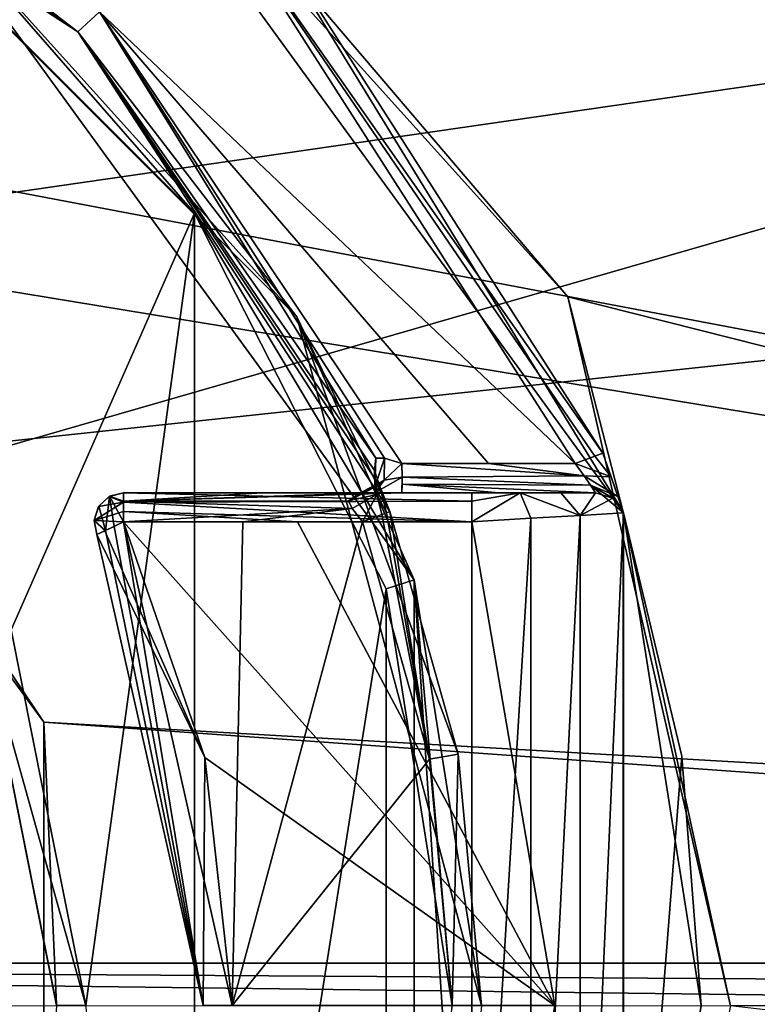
# Model space of a CAD drawing. Header units: millimetres. Extents: x -98 to 58, y -78 to 78.
# Tile 14 of 106: x -48 to -43, y 0 to 7. Entities that reach past the tile are written whole.
import ezdxf

# ---------------------------------------------------------------- set-up
doc = ezdxf.new("R2010")
doc.units = ezdxf.units.MM
doc.header["$LTSCALE"] = 52.148148
for name, color, linetype in [('1160', 7, 'CONTINUOUS'), ('373', 7, 'CONTINUOUS'), ('375', 7, 'CONTINUOUS'), ('377', 7, 'CONTINUOUS'), ('383', 7, 'CONTINUOUS'), ('384', 7, 'CONTINUOUS'), ('386', 7, 'CONTINUOUS'), ('402', 7, 'CONTINUOUS'), ('410', 7, 'CONTINUOUS'), ('412', 7, 'CONTINUOUS'), ('417', 7, 'CONTINUOUS'), ('424', 7, 'CONTINUOUS'), ('467', 7, 'CONTINUOUS'), ('469', 7, 'CONTINUOUS'), ('473', 7, 'CONTINUOUS'), ('475', 7, 'CONTINUOUS'), ('476', 7, 'CONTINUOUS'), ('477', 7, 'CONTINUOUS'), ('510', 7, 'CONTINUOUS'), ('521', 7, 'CONTINUOUS'), ('524', 7, 'CONTINUOUS'), ('528', 7, 'CONTINUOUS'), ('533', 7, 'CONTINUOUS'), ('542', 7, 'CONTINUOUS'), ('543', 7, 'CONTINUOUS'), ('580', 7, 'CONTINUOUS'), ('591', 7, 'CONTINUOUS'), ('625', 7, 'CONTINUOUS'), ('629', 7, 'CONTINUOUS'), ('729', 7, 'CONTINUOUS'), ('739', 7, 'CONTINUOUS'), ('745', 7, 'CONTINUOUS'), ('754', 7, 'CONTINUOUS'), ('770', 7, 'CONTINUOUS'), ('809', 7, 'CONTINUOUS')]:
    doc.layers.add(name, color=color, linetype=linetype)

msp = doc.modelspace()

# ---------------------------------------------------------------- linework, layer by layer
at = {"layer": '1160', "linetype": 'CONTINUOUS'}
for points in [[(-84.6282, 0.2872, 103.9997), (-36.3045, 7.2877, 91.4352), (-60.5811, 0.2876, 97.5563), (-84.6282, 0.2872, 103.9997)], [(-36.3045, 7.2877, 91.4352), (-84.6282, 0.2872, 103.9997), (-83.908, 7.0696, 104.1974), (-36.3045, 7.2877, 91.4352)], [(-37.3226, 0.2879, 91.3242), (-60.5811, 0.2876, 97.5563), (-36.3045, 7.2877, 91.4352), (-37.3226, 0.2879, 91.3242)]]:
    msp.add_3dface(points, dxfattribs=at)
at = {"layer": '373', "linetype": 'CONTINUOUS'}
for points in [[(-48, 0.0054, 28.6663), (-48.4957, 2.4898, 28.6602), (-48.4948, 2.4874, 27.6), (-48, 0.0054, 28.6663)], [(-48, 0, 27.6), (-48, 0.0054, 28.6663), (-48.4948, 2.4874, 27.6), (-48, 0, 27.6)]]:
    msp.add_3dface(points, dxfattribs=at)
at = {"layer": '375', "linetype": 'CONTINUOUS'}
for points in [[(-63.8128, 60.3031, 25.0381), (-25.0403, 4.2617, 25.9925), (-80.3031, 43.8128, 25.0381), (-63.8128, 60.3031, 25.0381)], [(-24.4552, 6.8648, 25.9884), (-25.0403, 4.2617, 25.9925), (-63.8128, 60.3031, 25.0381), (-24.4552, 6.8648, 25.9884)], [(-80.3031, 43.8128, 25.0381), (-25.313, 2.1046, 25.9943), (-90.8905, 23.0337, 25.0381), (-80.3031, 43.8128, 25.0381)], [(-25.0403, 4.2617, 25.9925), (-25.313, 2.1046, 25.9943), (-80.3031, 43.8128, 25.0381), (-25.0403, 4.2617, 25.9925)], [(-90.8905, 23.0337, 25.0381), (-25.313, 2.1046, 25.9943), (-48.1456, 9.1004, 25.8485), (-90.8905, 23.0337, 25.0381)], [(-25.313, 2.1046, 25.9943), (-25.4004, 0.0094, 25.995), (-48.1456, 9.1004, 25.8485), (-25.313, 2.1046, 25.9943)], [(-48.1456, 9.1004, 25.8485), (-25.4004, 0.0094, 25.995), (-44.5106, 4.8365, 25.892), (-48.1456, 9.1004, 25.8485)], [(-44.5106, 4.8365, 25.892), (-25.4004, 0.0094, 25.995), (-43.4016, -0.0023, 25.9052), (-44.5106, 4.8365, 25.892)], [(-25.4004, 0.0094, 25.995), (-25.3145, -2.0875, 25.9944), (-43.4016, -0.0023, 25.9052), (-25.4004, 0.0094, 25.995)]]:
    msp.add_3dface(points, dxfattribs=at)
at = {"layer": '377', "linetype": 'CONTINUOUS'}
for points in [[(-43.6562, 72.8062, 27.9864), (-64.9967, 61.9326, 27.9864), (-20.91, 1.2955, 28.9996), (-43.6562, 72.8062, 27.9864)], [(-20, 41.3983, 28.7036), (-43.6562, 72.8062, 27.9864), (-20, 6.2376, 28.9933), (-20, 41.3983, 28.7036)], [(-20, 6.2376, 28.9933), (-43.6562, 72.8062, 27.9864), (-20.7513, 2.879, 28.9985), (-20, 6.2376, 28.9933)], [(-20.7513, 2.879, 28.9985), (-43.6562, 72.8062, 27.9864), (-20.91, 1.2955, 28.9996), (-20.7513, 2.879, 28.9985)], [(-64.9967, 61.9326, 27.9864), (-81.9326, 44.9967, 27.9864), (-20.936, 0.767, 28.9997), (-64.9967, 61.9326, 27.9864)], [(-20.91, 1.2955, 28.9996), (-64.9967, 61.9326, 27.9864), (-20.936, 0.767, 28.9997), (-20.91, 1.2955, 28.9996)], [(-81.9326, 44.9967, 27.9864), (-92.8062, 23.6562, 27.9864), (-20.9468, 0.3721, 28.9998), (-81.9326, 44.9967, 27.9864)], [(-20.936, 0.767, 28.9997), (-81.9326, 44.9967, 27.9864), (-20.9468, 0.3721, 28.9998), (-20.936, 0.767, 28.9997)], [(-20.9468, 0.3721, 28.9998), (-92.8062, 23.6562, 27.9864), (-52.2288, 6.3029, 28.8135), (-20.9468, 0.3721, 28.9998)], [(-50.2718, 5.196, 28.8369), (-20.9468, 0.3721, 28.9998), (-52.2288, 6.3029, 28.8135), (-50.2718, 5.196, 28.8369)], [(-48.0871, 1.9338, 28.8629), (-20.9468, 0.3721, 28.9998), (-50.2718, 5.196, 28.8369), (-48.0871, 1.9338, 28.8629)], [(-48.0873, -1.9345, 28.8629), (-20.9501, -0.0025, 28.9998), (-48.0871, 1.9338, 28.8629), (-48.0873, -1.9345, 28.8629)], [(-20.9501, -0.0025, 28.9998), (-20.9468, 0.3721, 28.9998), (-48.0871, 1.9338, 28.8629), (-20.9501, -0.0025, 28.9998)]]:
    msp.add_3dface(points, dxfattribs=at)
at = {"layer": '383', "linetype": 'CONTINUOUS'}
for points in [[(-49.8, 8.1406, 24.4), (-46.3594, 4.7, 24.4), (-48.9748, 7.6048, 27.2), (-49.8, 8.1406, 24.4)], [(-48.9748, 7.6048, 27.2), (-46.3594, 4.7, 24.4), (-45.5601, 2.9048, 27.2), (-48.9748, 7.6048, 27.2)], [(-46.3594, 4.7, 24.4), (-45.1, 0, 24.4), (-45.5601, 2.9048, 27.2), (-46.3594, 4.7, 24.4)], [(-45.1, 0, 24.4), (-45.2577, -1.7146, 24), (-45.5601, 2.9048, 27.2), (-45.1, 0, 24.4)], [(-45.5601, 2.9048, 27.2), (-45.2577, -1.7146, 24), (-45.5601, -2.9048, 27.2), (-45.5601, 2.9048, 27.2)]]:
    msp.add_3dface(points, dxfattribs=at)
at = {"layer": '384', "linetype": 'CONTINUOUS'}
for points in [[(-49.8, 8.1406, 24.4), (-51.1282, 8.7745, 24), (-47.8531, 6.6467, 24), (-49.8, 8.1406, 24.4)], [(-46.3594, 4.7, 24.4), (-49.8, 8.1406, 24.4), (-47.8531, 6.6467, 24), (-46.3594, 4.7, 24.4)], [(-45.7257, 3.3723, 24), (-46.3594, 4.7, 24.4), (-47.8531, 6.6467, 24), (-45.7257, 3.3723, 24)], [(-45.1, 0, 24), (-45.1, 0, 24.4), (-46.3594, 4.7, 24.4), (-45.1, 0, 24)], [(-45.1, 0, 24), (-46.3594, 4.7, 24.4), (-45.2578, 1.7149, 24), (-45.1, 0, 24)], [(-45.2578, 1.7149, 24), (-46.3594, 4.7, 24.4), (-45.7257, 3.3723, 24), (-45.2578, 1.7149, 24)]]:
    msp.add_3dface(points, dxfattribs=at)
at = {"layer": '386', "linetype": 'CONTINUOUS'}
for points in [[(-44.1338, 3.3693, 25.6987), (-46.7925, 7.7075, 24), (-48.0942, 8.8191, 25.6505), (-44.1338, 3.3693, 25.6987)], [(-44.2724, 3.7692, 24), (-46.7925, 7.7075, 24), (-44.1338, 3.3693, 25.6987), (-44.2724, 3.7692, 24)], [(-44.2143, 3.6075, 23.9672), (-44.2724, 3.7692, 24), (-44.1338, 3.3693, 25.6987), (-44.2143, 3.6075, 23.9672)], [(-44.1687, 3.4749, 23.8767), (-44.2143, 3.6075, 23.9672), (-44.1338, 3.3693, 25.6987), (-44.1687, 3.4749, 23.8767)], [(-44.1313, 3.3617, 23.6), (-44.1687, 3.4749, 23.8767), (-44.1338, 3.3693, 25.6987), (-44.1313, 3.3617, 23.6)], [(-44.1332, -3.3673, 25.6987), (-44.1313, 3.3617, 23.6), (-44.1338, 3.3693, 25.6987), (-44.1332, -3.3673, 25.6987)], [(-43.6, 0, 24.4), (-44.1313, 3.3617, 23.2995), (-44.1332, -3.3673, 25.6987), (-43.6, 0, 24.4)], [(-44.1313, 3.3617, 23.4498), (-44.1313, 3.3617, 23.6), (-44.1332, -3.3673, 25.6987), (-44.1313, 3.3617, 23.4498)], [(-44.1313, 3.3617, 23.2995), (-44.1313, 3.3617, 23.4498), (-44.1332, -3.3673, 25.6987), (-44.1313, 3.3617, 23.2995)], [(-44.1313, 3.3617, 23.2995), (-43.6, 0, 24.4), (-43.7337, 1.7017, 23.3), (-44.1313, 3.3617, 23.2995)], [(-43.6, 0, 24.4), (-43.6, 0, 23.3), (-43.7337, 1.7017, 23.3), (-43.6, 0, 24.4)]]:
    msp.add_3dface(points, dxfattribs=at)
at = {"layer": '402', "linetype": 'CONTINUOUS'}
for points in [[(-46.593, 3.5, 23.6), (-45.6431, 3.5, 23.6), (-47.543, 3.5, 22.5), (-46.593, 3.5, 23.6)], [(-47.543, 3.5, 22.5), (-45.6431, 3.5, 23.6), (-45.1662, 3.5, 22.5), (-47.543, 3.5, 22.5)], [(-47.543, 3.5, 23.6), (-46.593, 3.5, 23.6), (-47.543, 3.5, 22.5), (-47.543, 3.5, 23.6)], [(-45.6431, 3.5, 23.6), (-44.9823, 3.5, 23.6), (-45.1662, 3.5, 22.5), (-45.6431, 3.5, 23.6)], [(-45.1662, 3.5, 22.5), (-44.9823, 3.5, 23.6), (-44.8347, 3.5, 22.5638), (-45.1662, 3.5, 22.5)], [(-44.9823, 3.5, 23.6), (-44.3216, 3.5, 23.6), (-44.8347, 3.5, 22.5638), (-44.9823, 3.5, 23.6)], [(-44.8347, 3.5, 22.5638), (-44.3216, 3.5, 23.6), (-44.5584, 3.5, 22.7437), (-44.8347, 3.5, 22.5638)], [(-44.3216, 3.5, 23.6), (-44.3216, 3.5, 23.3), (-44.5584, 3.5, 22.7437), (-44.3216, 3.5, 23.6)]]:
    msp.add_3dface(points, dxfattribs=at)
at = {"layer": '410', "linetype": 'CONTINUOUS'}
for points in [[(-47.543, 3.3, 23.8), (-46.8, 0, 23.8), (-46.7273, 3.3, 23.8), (-47.543, 3.3, 23.8)], [(-46.7273, 3.3, 23.8), (-46.8, 0, 23.8), (-45.9115, 3.3, 23.8), (-46.7273, 3.3, 23.8)], [(-45.9115, 3.3, 23.8), (-46.8, 0, 23.8), (-45.4548, 1.6805, 23.8), (-45.9115, 3.3, 23.8)], [(-45.4548, 1.6805, 23.8), (-46.8, 0, 23.8), (-45.3, -0.0026, 23.8), (-45.4548, 1.6805, 23.8)]]:
    msp.add_3dface(points, dxfattribs=at)
at = {"layer": '412', "linetype": 'CONTINUOUS'}
for points in [[(-46.9881, 1.6915, 22.3), (-47.543, 3.3, 22.3), (-44.6, 0, 22.3), (-46.9881, 1.6915, 22.3)], [(-44.6, 0, 22.3), (-47.543, 3.3, 22.3), (-46.3544, 3.3, 22.3), (-44.6, 0, 22.3)], [(-45.1659, 3.3, 22.3), (-44.6, 0, 22.3), (-46.3544, 3.3, 22.3), (-45.1659, 3.3, 22.3)], [(-46.8, -0.0015, 22.3), (-46.9881, 1.6915, 22.3), (-44.6, 0, 22.3), (-46.8, -0.0015, 22.3)]]:
    msp.add_3dface(points, dxfattribs=at)
at = {"layer": '417', "linetype": 'CONTINUOUS'}
for points in [[(-49.0936, 7.4438, 27.4), (-48.9748, 7.6048, 27.2), (-47.0576, 5.4084, 27.4), (-49.0936, 7.4438, 27.4)], [(-48.9748, 7.6048, 27.2), (-45.5601, 2.9048, 27.2), (-47.0576, 5.4084, 27.4), (-48.9748, 7.6048, 27.2)], [(-47.0576, 5.4084, 27.4), (-45.5601, 2.9048, 27.2), (-45.7504, 2.8434, 27.4), (-47.0576, 5.4084, 27.4)], [(-45.7504, 2.8434, 27.4), (-45.5601, 2.9048, 27.2), (-45.3, 0, 27.4), (-45.7504, 2.8434, 27.4)], [(-45.5601, 2.9048, 27.2), (-45.5601, -2.9048, 27.2), (-45.3, 0, 27.4), (-45.5601, 2.9048, 27.2)]]:
    msp.add_3dface(points, dxfattribs=at)
at = {"layer": '424', "linetype": 'CONTINUOUS'}
for points in [[(-47.8, 0, 27.4), (-48.4948, 2.4874, 27.6), (-48.3102, 2.5645, 27.4), (-47.8, 0, 27.4)], [(-48, 0, 27.6), (-48.4948, 2.4874, 27.6), (-47.8, 0, 27.4), (-48, 0, 27.6)]]:
    msp.add_3dface(points, dxfattribs=at)
at = {"layer": '467', "linetype": 'CONTINUOUS'}
for points in [[(-45.6417, 3.605, 23.776), (-45.6433, 3.7, 23.8), (-44.3995, 3.6156, 23.7813), (-45.6417, 3.605, 23.776)], [(-44.3995, 3.6156, 23.7813), (-45.6433, 3.7, 23.8), (-45.0516, 3.7, 23.8), (-44.3995, 3.6156, 23.7813)], [(-44.4601, 3.7, 23.8), (-44.3995, 3.6156, 23.7813), (-45.0516, 3.7, 23.8), (-44.4601, 3.7, 23.8)], [(-44.3552, 3.5509, 23.7333), (-45.6417, 3.605, 23.776), (-44.3995, 3.6156, 23.7813), (-44.3552, 3.5509, 23.7333)], [(-45.6417, 3.5586, 23.7414), (-45.6417, 3.605, 23.776), (-44.3552, 3.5509, 23.7333), (-45.6417, 3.5586, 23.7414)], [(-44.9823, 3.5, 23.6), (-45.6431, 3.5, 23.6), (-45.6417, 3.5586, 23.7414), (-44.9823, 3.5, 23.6)], [(-44.3216, 3.5, 23.6), (-44.9823, 3.5, 23.6), (-45.6417, 3.5586, 23.7414), (-44.3216, 3.5, 23.6)], [(-44.3216, 3.5, 23.6), (-45.6417, 3.5586, 23.7414), (-44.3552, 3.5509, 23.7333), (-44.3216, 3.5, 23.6)]]:
    msp.add_3dface(points, dxfattribs=at)
at = {"layer": '469', "linetype": 'CONTINUOUS'}
for points in [[(-45.7802, 3.3507, 23.8586), (-45.4548, 1.6805, 23.8), (-45.7479, 3.3631, 23.905), (-45.7802, 3.3507, 23.8586)], [(-45.4548, 1.6805, 23.8), (-45.7257, 3.3723, 24), (-45.7479, 3.3631, 23.905), (-45.4548, 1.6805, 23.8)], [(-45.2578, 1.7149, 24), (-45.7257, 3.3723, 24), (-45.4548, 1.6805, 23.8), (-45.2578, 1.7149, 24)], [(-45.9115, 3.3, 23.8), (-45.4548, 1.6805, 23.8), (-45.7802, 3.3507, 23.8586), (-45.9115, 3.3, 23.8)], [(-45.2578, 1.7149, 24), (-45.4548, 1.6805, 23.8), (-45.3, -0.0026, 23.8), (-45.2578, 1.7149, 24)], [(-45.1, 0, 24), (-45.2578, 1.7149, 24), (-45.3, -0.0026, 23.8), (-45.1, 0, 24)]]:
    msp.add_3dface(points, dxfattribs=at)
at = {"layer": '473', "linetype": 'CONTINUOUS'}
for points in [[(-46.7925, 7.7075, 24), (-44.2724, 3.7692, 24), (-46.934, 7.566, 23.8), (-46.7925, 7.7075, 24)], [(-46.934, 7.566, 23.8), (-44.2724, 3.7692, 24), (-44.3274, 3.7489, 23.8586), (-46.934, 7.566, 23.8)], [(-44.4601, 3.7, 23.8), (-46.934, 7.566, 23.8), (-44.3274, 3.7489, 23.8586), (-44.4601, 3.7, 23.8)]]:
    msp.add_3dface(points, dxfattribs=at)
at = {"layer": '475', "linetype": 'CONTINUOUS'}
for points in [[(-44.3216, 3.5, 23.3), (-44.3216, 3.5, 23.6), (-44.204, 3.4618, 23.6), (-44.3216, 3.5, 23.3)], [(-44.204, 3.4618, 23.3), (-44.3216, 3.5, 23.3), (-44.204, 3.4618, 23.6), (-44.204, 3.4618, 23.3)], [(-44.1313, 3.3617, 23.6), (-44.1313, 3.3617, 23.4498), (-44.204, 3.4618, 23.3), (-44.1313, 3.3617, 23.6)], [(-44.1313, 3.3617, 23.6), (-44.204, 3.4618, 23.3), (-44.204, 3.4618, 23.6), (-44.1313, 3.3617, 23.6)], [(-44.1313, 3.3617, 23.4498), (-44.1313, 3.3617, 23.2995), (-44.204, 3.4618, 23.3), (-44.1313, 3.3617, 23.4498)]]:
    msp.add_3dface(points, dxfattribs=at)
at = {"layer": '476', "linetype": 'CONTINUOUS'}
for points in [[(-47.543, 3.5, 22.5), (-45.1662, 3.5, 22.5), (-45.1662, 3.4414, 22.3586), (-47.543, 3.5, 22.5)], [(-47.543, 3.5, 22.5), (-45.1662, 3.4414, 22.3586), (-47.543, 3.4351, 22.3526), (-47.543, 3.5, 22.5)], [(-45.1662, 3.4414, 22.3586), (-45.1659, 3.3, 22.3), (-47.543, 3.4351, 22.3526), (-45.1662, 3.4414, 22.3586)], [(-47.543, 3.4351, 22.3526), (-45.1659, 3.3, 22.3), (-47.543, 3.3705, 22.3128), (-47.543, 3.4351, 22.3526)], [(-46.3544, 3.3, 22.3), (-47.543, 3.3, 22.3), (-47.543, 3.3705, 22.3128), (-46.3544, 3.3, 22.3)], [(-45.1659, 3.3, 22.3), (-46.3544, 3.3, 22.3), (-47.543, 3.3705, 22.3128), (-45.1659, 3.3, 22.3)]]:
    msp.add_3dface(points, dxfattribs=at)
at = {"layer": '477', "linetype": 'CONTINUOUS'}
for points in [[(-47.8531, 6.6467, 24), (-51.1282, 8.7745, 24), (-50.9497, 8.7048, 23.9798), (-47.8531, 6.6467, 24)], [(-50.8431, 8.669, 23.9415), (-47.8531, 6.6467, 24), (-50.9497, 8.7048, 23.9798), (-50.8431, 8.669, 23.9415)], [(-50.7621, 8.6866, 23.8605), (-47.8531, 6.6467, 24), (-50.7847, 8.6642, 23.8994), (-50.7621, 8.6866, 23.8605)], [(-47.7056, 6.782, 23.8), (-47.8531, 6.6467, 24), (-50.7621, 8.6866, 23.8605), (-47.7056, 6.782, 23.8)], [(-50.7847, 8.6642, 23.8994), (-47.8531, 6.6467, 24), (-50.8431, 8.669, 23.9415), (-50.7847, 8.6642, 23.8994)], [(-45.8208, 3.7357, 23.8688), (-47.8531, 6.6467, 24), (-47.7056, 6.782, 23.8), (-45.8208, 3.7357, 23.8688)], [(-45.6433, 3.7, 23.8), (-45.7616, 3.7345, 23.8251), (-47.7056, 6.782, 23.8), (-45.6433, 3.7, 23.8)], [(-45.7616, 3.7345, 23.8251), (-45.8208, 3.7357, 23.8688), (-47.7056, 6.782, 23.8), (-45.7616, 3.7345, 23.8251)], [(-45.7257, 3.3723, 24), (-47.8531, 6.6467, 24), (-45.7947, 3.5493, 23.98), (-45.7257, 3.3723, 24)], [(-45.7947, 3.5493, 23.98), (-47.8531, 6.6467, 24), (-45.83, 3.652, 23.9447), (-45.7947, 3.5493, 23.98)], [(-45.83, 3.652, 23.9447), (-47.8531, 6.6467, 24), (-45.8208, 3.7357, 23.8688), (-45.83, 3.652, 23.9447)]]:
    msp.add_3dface(points, dxfattribs=at)
at = {"layer": '510', "linetype": 'CONTINUOUS'}
for points in [[(-47, 0, 23.6), (-47.543, 3.3, 23.8), (-47.6069, 3.2697, 23.7871), (-47, 0, 23.6)], [(-46.8, 0, 23.8), (-47.543, 3.3, 23.8), (-47, 0, 23.6), (-46.8, 0, 23.8)], [(-47.7237, 3.2143, 23.6), (-47, 0, 23.6), (-47.6651, 3.2421, 23.7475), (-47.7237, 3.2143, 23.6)], [(-47.6651, 3.2421, 23.7475), (-47, 0, 23.6), (-47.6069, 3.2697, 23.7871), (-47.6651, 3.2421, 23.7475)]]:
    msp.add_3dface(points, dxfattribs=at)
at = {"layer": '521', "linetype": 'CONTINUOUS'}
for points in [[(-47.543, 3.3, 22.3), (-46.9881, 1.6915, 22.3), (-47.6708, 3.2394, 22.3586), (-47.543, 3.3, 22.3)], [(-46.9881, 1.6915, 22.3), (-47.7237, 3.2143, 22.5), (-47.6708, 3.2394, 22.3586), (-46.9881, 1.6915, 22.3)], [(-47.7237, 3.2143, 22.5), (-46.9881, 1.6915, 22.3), (-47, 0, 22.5), (-47.7237, 3.2143, 22.5)], [(-46.9881, 1.6915, 22.3), (-46.8, -0.0015, 22.3), (-47, 0, 22.5), (-46.9881, 1.6915, 22.3)]]:
    msp.add_3dface(points, dxfattribs=at)
at = {"layer": '524', "linetype": 'CONTINUOUS'}
for points in [[(-47.543, 3.5, 23.6), (-47.543, 3.5, 22.5), (-47.6403, 3.4748, 22.5), (-47.543, 3.5, 23.6)], [(-47.543, 3.5, 23.6), (-47.6403, 3.4748, 22.5), (-47.6373, 3.4764, 23.6), (-47.543, 3.5, 23.6)], [(-47.6403, 3.4748, 22.5), (-47.7129, 3.4055, 22.5), (-47.7111, 3.4083, 23.6), (-47.6403, 3.4748, 22.5)], [(-47.6373, 3.4764, 23.6), (-47.6403, 3.4748, 22.5), (-47.7111, 3.4083, 23.6), (-47.6373, 3.4764, 23.6)], [(-47.7129, 3.4055, 22.5), (-47.7428, 3.3096, 22.5), (-47.7426, 3.313, 23.6), (-47.7129, 3.4055, 22.5)], [(-47.7111, 3.4083, 23.6), (-47.7129, 3.4055, 22.5), (-47.7426, 3.313, 23.6), (-47.7111, 3.4083, 23.6)], [(-47.7428, 3.3096, 22.5), (-47.7237, 3.2143, 22.5), (-47.7426, 3.313, 23.6), (-47.7428, 3.3096, 22.5)], [(-47.7237, 3.2143, 22.5), (-47.7237, 3.2143, 23.6), (-47.7426, 3.313, 23.6), (-47.7237, 3.2143, 22.5)]]:
    msp.add_3dface(points, dxfattribs=at)
at = {"layer": '528', "linetype": 'CONTINUOUS'}
for points in [[(-45.6431, 3.5, 23.6), (-46.593, 3.5, 23.6), (-47.543, 3.4414, 23.7414), (-45.6431, 3.5, 23.6)], [(-45.6431, 3.5, 23.6), (-47.543, 3.4414, 23.7414), (-45.8283, 3.499, 23.6196), (-45.6431, 3.5, 23.6)], [(-46.593, 3.5, 23.6), (-47.543, 3.5, 23.6), (-47.543, 3.4414, 23.7414), (-46.593, 3.5, 23.6)], [(-45.8283, 3.499, 23.6196), (-47.543, 3.4414, 23.7414), (-45.9385, 3.4916, 23.6572), (-45.8283, 3.499, 23.6196)], [(-45.9385, 3.4916, 23.6572), (-47.543, 3.4414, 23.7414), (-46.0076, 3.4445, 23.7383), (-45.9385, 3.4916, 23.6572)], [(-46.0076, 3.4445, 23.7383), (-47.543, 3.4414, 23.7414), (-45.983, 3.3926, 23.7773), (-46.0076, 3.4445, 23.7383)], [(-47.543, 3.4414, 23.7414), (-47.543, 3.3, 23.8), (-45.983, 3.3926, 23.7773), (-47.543, 3.4414, 23.7414)], [(-47.543, 3.3, 23.8), (-46.7273, 3.3, 23.8), (-45.983, 3.3926, 23.7773), (-47.543, 3.3, 23.8)], [(-46.7273, 3.3, 23.8), (-45.9115, 3.3, 23.8), (-45.983, 3.3926, 23.7773), (-46.7273, 3.3, 23.8)]]:
    msp.add_3dface(points, dxfattribs=at)
at = {"layer": '533', "linetype": 'CONTINUOUS'}
for points in [[(-48.1456, 9.1004, 25.8485), (-44.5106, 4.8365, 25.892), (-48.0942, 8.8191, 25.6505), (-48.1456, 9.1004, 25.8485)], [(-44.5106, 4.8365, 25.892), (-44.1338, 3.3693, 25.6987), (-48.0942, 8.8191, 25.6505), (-44.5106, 4.8365, 25.892)], [(-44.5106, 4.8365, 25.892), (-43.4016, -0.0023, 25.9052), (-44.1338, 3.3693, 25.6987), (-44.5106, 4.8365, 25.892)], [(-43.4016, -0.0023, 25.9052), (-44.1332, -3.3673, 25.6987), (-44.1338, 3.3693, 25.6987), (-43.4016, -0.0023, 25.9052)]]:
    msp.add_3dface(points, dxfattribs=at)
at = {"layer": '542', "linetype": 'CONTINUOUS'}
for points in [[(-47.543, 3.5, 23.6), (-47.6373, 3.4764, 23.6), (-47.543, 3.4414, 23.7414), (-47.543, 3.5, 23.6)], [(-47.6651, 3.2421, 23.7475), (-47.6373, 3.4764, 23.6), (-47.7111, 3.4083, 23.6), (-47.6651, 3.2421, 23.7475)], [(-47.6651, 3.2421, 23.7475), (-47.6069, 3.2697, 23.7871), (-47.6373, 3.4764, 23.6), (-47.6651, 3.2421, 23.7475)], [(-47.6069, 3.2697, 23.7871), (-47.543, 3.3, 23.8), (-47.6373, 3.4764, 23.6), (-47.6069, 3.2697, 23.7871)], [(-47.6373, 3.4764, 23.6), (-47.543, 3.3, 23.8), (-47.543, 3.4414, 23.7414), (-47.6373, 3.4764, 23.6)], [(-47.6651, 3.2421, 23.7475), (-47.7111, 3.4083, 23.6), (-47.7426, 3.313, 23.6), (-47.6651, 3.2421, 23.7475)], [(-47.7237, 3.2143, 23.6), (-47.6651, 3.2421, 23.7475), (-47.7426, 3.313, 23.6), (-47.7237, 3.2143, 23.6)]]:
    msp.add_3dface(points, dxfattribs=at)
at = {"layer": '543', "linetype": 'CONTINUOUS'}
for points in [[(-47.543, 3.5, 22.5), (-47.543, 3.4351, 22.3526), (-47.6403, 3.4748, 22.5), (-47.543, 3.5, 22.5)], [(-47.543, 3.4351, 22.3526), (-47.543, 3.3705, 22.3128), (-47.7428, 3.3096, 22.5), (-47.543, 3.4351, 22.3526)], [(-47.543, 3.4351, 22.3526), (-47.7428, 3.3096, 22.5), (-47.7129, 3.4055, 22.5), (-47.543, 3.4351, 22.3526)], [(-47.543, 3.4351, 22.3526), (-47.7129, 3.4055, 22.5), (-47.6403, 3.4748, 22.5), (-47.543, 3.4351, 22.3526)], [(-47.543, 3.3705, 22.3128), (-47.543, 3.3, 22.3), (-47.7428, 3.3096, 22.5), (-47.543, 3.3705, 22.3128)], [(-47.543, 3.3, 22.3), (-47.6708, 3.2394, 22.3586), (-47.7428, 3.3096, 22.5), (-47.543, 3.3, 22.3)], [(-47.6708, 3.2394, 22.3586), (-47.7237, 3.2143, 22.5), (-47.7428, 3.3096, 22.5), (-47.6708, 3.2394, 22.3586)]]:
    msp.add_3dface(points, dxfattribs=at)
at = {"layer": '580', "linetype": 'CONTINUOUS'}
for points in [[(-45.1662, 3.5, 22.5), (-44.8347, 3.5, 22.5638), (-45.1662, 3.4414, 22.3586), (-45.1662, 3.5, 22.5)], [(-44.8347, 3.5, 22.5638), (-45.1659, 3.3, 22.3), (-45.1662, 3.4414, 22.3586), (-44.8347, 3.5, 22.5638)], [(-45.1659, 3.3, 22.3), (-44.8347, 3.5, 22.5638), (-44.7626, 3.3252, 22.379), (-45.1659, 3.3, 22.3)], [(-44.8347, 3.5, 22.5638), (-44.5584, 3.5, 22.7437), (-44.4265, 3.345, 22.6002), (-44.8347, 3.5, 22.5638)], [(-44.7626, 3.3252, 22.379), (-44.8347, 3.5, 22.5638), (-44.4265, 3.345, 22.6002), (-44.7626, 3.3252, 22.379)], [(-44.5584, 3.5, 22.7437), (-44.3216, 3.5, 23.3), (-44.4265, 3.345, 22.6002), (-44.5584, 3.5, 22.7437)], [(-44.3216, 3.5, 23.3), (-44.204, 3.4618, 23.3), (-44.4265, 3.345, 22.6002), (-44.3216, 3.5, 23.3)], [(-44.204, 3.4618, 23.3), (-44.1313, 3.3617, 23.2995), (-44.4265, 3.345, 22.6002), (-44.204, 3.4618, 23.3)]]:
    msp.add_3dface(points, dxfattribs=at)
at = {"layer": '591', "linetype": 'CONTINUOUS'}
for points in [[(-48.4957, 2.4898, 28.6602), (-48.0871, 1.9338, 28.8629), (-50.2718, 5.196, 28.8369), (-48.4957, 2.4898, 28.6602)], [(-48.4957, 2.4898, 28.6602), (-48, 0.0054, 28.6663), (-48.0871, 1.9338, 28.8629), (-48.4957, 2.4898, 28.6602)], [(-48, 0.0054, 28.6663), (-48.0873, -1.9345, 28.8629), (-48.0871, 1.9338, 28.8629), (-48, 0.0054, 28.6663)]]:
    msp.add_3dface(points, dxfattribs=at)
at = {"layer": '625', "linetype": 'CONTINUOUS'}
for points in [[(-45.83, 3.652, 23.9447), (-45.8208, 3.7357, 23.8688), (-45.828, 3.5366, 23.8), (-45.83, 3.652, 23.9447)], [(-45.8208, 3.7357, 23.8688), (-45.7616, 3.7345, 23.8251), (-45.828, 3.5366, 23.8), (-45.8208, 3.7357, 23.8688)], [(-45.828, 3.5366, 23.8), (-45.7616, 3.7345, 23.8251), (-45.7635, 3.5851, 23.7913), (-45.828, 3.5366, 23.8)], [(-45.7616, 3.7345, 23.8251), (-45.6433, 3.7, 23.8), (-45.7635, 3.5851, 23.7913), (-45.7616, 3.7345, 23.8251)], [(-45.6433, 3.7, 23.8), (-45.6417, 3.605, 23.776), (-45.7635, 3.5851, 23.7913), (-45.6433, 3.7, 23.8)], [(-45.7947, 3.5493, 23.98), (-45.83, 3.652, 23.9447), (-45.8147, 3.4869, 23.8464), (-45.7947, 3.5493, 23.98)], [(-45.8147, 3.4869, 23.8464), (-45.83, 3.652, 23.9447), (-45.828, 3.5366, 23.8), (-45.8147, 3.4869, 23.8464)], [(-45.8283, 3.499, 23.6196), (-45.9385, 3.4916, 23.6572), (-45.7635, 3.5851, 23.7913), (-45.8283, 3.499, 23.6196)], [(-45.9385, 3.4916, 23.6572), (-45.828, 3.5366, 23.8), (-45.7635, 3.5851, 23.7913), (-45.9385, 3.4916, 23.6572)], [(-45.6417, 3.605, 23.776), (-45.6431, 3.5, 23.6), (-45.8283, 3.499, 23.6196), (-45.6417, 3.605, 23.776)], [(-45.6417, 3.605, 23.776), (-45.8283, 3.499, 23.6196), (-45.7635, 3.5851, 23.7913), (-45.6417, 3.605, 23.776)], [(-45.6431, 3.5, 23.6), (-45.6417, 3.605, 23.776), (-45.6417, 3.5586, 23.7414), (-45.6431, 3.5, 23.6)], [(-45.9385, 3.4916, 23.6572), (-46.0076, 3.4445, 23.7383), (-45.828, 3.5366, 23.8), (-45.9385, 3.4916, 23.6572)], [(-46.0076, 3.4445, 23.7383), (-45.8147, 3.4869, 23.8464), (-45.828, 3.5366, 23.8), (-46.0076, 3.4445, 23.7383)], [(-45.7479, 3.3631, 23.905), (-45.7947, 3.5493, 23.98), (-45.8147, 3.4869, 23.8464), (-45.7479, 3.3631, 23.905)], [(-45.7479, 3.3631, 23.905), (-45.7257, 3.3723, 24), (-45.7947, 3.5493, 23.98), (-45.7479, 3.3631, 23.905)], [(-46.0076, 3.4445, 23.7383), (-45.983, 3.3926, 23.7773), (-45.8147, 3.4869, 23.8464), (-46.0076, 3.4445, 23.7383)], [(-45.983, 3.3926, 23.7773), (-45.9115, 3.3, 23.8), (-45.8147, 3.4869, 23.8464), (-45.983, 3.3926, 23.7773)], [(-45.9115, 3.3, 23.8), (-45.7802, 3.3507, 23.8586), (-45.8147, 3.4869, 23.8464), (-45.9115, 3.3, 23.8)], [(-45.7802, 3.3507, 23.8586), (-45.7479, 3.3631, 23.905), (-45.8147, 3.4869, 23.8464), (-45.7802, 3.3507, 23.8586)]]:
    msp.add_3dface(points, dxfattribs=at)
at = {"layer": '629', "linetype": 'CONTINUOUS'}
for points in [[(-44.2724, 3.7692, 24), (-44.2143, 3.6075, 23.9672), (-44.3274, 3.7489, 23.8586), (-44.2724, 3.7692, 24)], [(-44.2143, 3.6075, 23.9672), (-44.4601, 3.7, 23.8), (-44.3274, 3.7489, 23.8586), (-44.2143, 3.6075, 23.9672)], [(-44.2143, 3.6075, 23.9672), (-44.3995, 3.6156, 23.7813), (-44.4601, 3.7, 23.8), (-44.2143, 3.6075, 23.9672)], [(-44.2143, 3.6075, 23.9672), (-44.1687, 3.4749, 23.8767), (-44.3995, 3.6156, 23.7813), (-44.2143, 3.6075, 23.9672)], [(-44.1687, 3.4749, 23.8767), (-44.3552, 3.5509, 23.7333), (-44.3995, 3.6156, 23.7813), (-44.1687, 3.4749, 23.8767)], [(-44.1687, 3.4749, 23.8767), (-44.1313, 3.3617, 23.6), (-44.3552, 3.5509, 23.7333), (-44.1687, 3.4749, 23.8767)], [(-44.3552, 3.5509, 23.7333), (-44.1313, 3.3617, 23.6), (-44.204, 3.4618, 23.6), (-44.3552, 3.5509, 23.7333)], [(-44.3216, 3.5, 23.6), (-44.3552, 3.5509, 23.7333), (-44.204, 3.4618, 23.6), (-44.3216, 3.5, 23.6)]]:
    msp.add_3dface(points, dxfattribs=at)
at = {"layer": '729', "linetype": 'CONTINUOUS'}
for points in [[(-49.0936, 7.4438, 27.4), (-47.0576, 5.4084, 27.4), (-48.3102, 2.5645, 27.4), (-49.0936, 7.4438, 27.4)], [(-47.0576, 5.4084, 27.4), (-47.8, 0, 27.4), (-48.3102, 2.5645, 27.4), (-47.0576, 5.4084, 27.4)], [(-47.0576, 5.4084, 27.4), (-47.0576, -5.4084, 27.4), (-47.8, 0, 27.4), (-47.0576, 5.4084, 27.4)], [(-47.0576, 5.4084, 27.4), (-45.7504, 2.8434, 27.4), (-47.0576, -5.4084, 27.4), (-47.0576, 5.4084, 27.4)], [(-45.7504, 2.8434, 27.4), (-45.7504, -2.8434, 27.4), (-47.0576, -5.4084, 27.4), (-45.7504, 2.8434, 27.4)], [(-45.7504, 2.8434, 27.4), (-45.3, 0, 27.4), (-45.7504, -2.8434, 27.4), (-45.7504, 2.8434, 27.4)]]:
    msp.add_3dface(points, dxfattribs=at)
at = {"layer": '739', "linetype": 'CONTINUOUS'}
for points in [[(-46.934, 7.566, 23.8), (-44.4601, 3.7, 23.8), (-47.7056, 6.782, 23.8), (-46.934, 7.566, 23.8)], [(-45.0516, 3.7, 23.8), (-45.6433, 3.7, 23.8), (-47.7056, 6.782, 23.8), (-45.0516, 3.7, 23.8)], [(-44.4601, 3.7, 23.8), (-45.0516, 3.7, 23.8), (-47.7056, 6.782, 23.8), (-44.4601, 3.7, 23.8)]]:
    msp.add_3dface(points, dxfattribs=at)
at = {"layer": '745', "linetype": 'CONTINUOUS'}
for points in [[(-47, 0, 23.6), (-47.7237, 3.2143, 23.6), (-47, 0, 22.5), (-47, 0, 23.6)], [(-47.7237, 3.2143, 23.6), (-47.7237, 3.2143, 22.5), (-47, 0, 22.5), (-47.7237, 3.2143, 23.6)]]:
    msp.add_3dface(points, dxfattribs=at)
at = {"layer": '754', "linetype": 'CONTINUOUS'}
for points in [[(-44.1313, 3.3617, 23.2995), (-44.1313, -3.3617, 23.2995), (-44.4265, -3.345, 22.6002), (-44.1313, 3.3617, 23.2995)], [(-44.4265, 3.345, 22.6002), (-44.1313, 3.3617, 23.2995), (-44.4265, -3.345, 22.6002), (-44.4265, 3.345, 22.6002)], [(-44.1313, -3.3617, 23.2995), (-44.1313, 3.3617, 23.2995), (-43.7337, 1.7017, 23.3), (-44.1313, -3.3617, 23.2995)], [(-45.1659, -3.3, 22.3), (-45.1659, 3.3, 22.3), (-44.7626, 3.3252, 22.379), (-45.1659, -3.3, 22.3)], [(-45.1659, -3.3, 22.3), (-44.7626, 3.3252, 22.379), (-44.7626, -3.3252, 22.379), (-45.1659, -3.3, 22.3)], [(-45.1659, -3.3, 22.3), (-44.6, 0, 22.3), (-45.1659, 3.3, 22.3), (-45.1659, -3.3, 22.3)], [(-44.7626, 3.3252, 22.379), (-44.4265, 3.345, 22.6002), (-44.7626, -3.3252, 22.379), (-44.7626, 3.3252, 22.379)], [(-44.4265, 3.345, 22.6002), (-44.4265, -3.345, 22.6002), (-44.7626, -3.3252, 22.379), (-44.4265, 3.345, 22.6002)], [(-43.6, 0, 23.3), (-44.1313, -3.3617, 23.2995), (-43.7337, 1.7017, 23.3), (-43.6, 0, 23.3)]]:
    msp.add_3dface(points, dxfattribs=at)
at = {"layer": '770', "linetype": 'CONTINUOUS'}
for points in [[(-37.3236, 0, 91.3245), (-60.6357, -0.2876, 97.5709), (-60.5811, 0.2876, 97.5563), (-37.3236, 0, 91.3245)], [(-37.3226, 0.2879, 91.3242), (-37.3234, 0.1439, 91.3244), (-60.5811, 0.2876, 97.5563), (-37.3226, 0.2879, 91.3242)], [(-37.3234, 0.1439, 91.3244), (-37.3236, 0, 91.3245), (-60.5811, 0.2876, 97.5563), (-37.3234, 0.1439, 91.3244)]]:
    msp.add_3dface(points, dxfattribs=at)
at = {"layer": '809', "linetype": 'CONTINUOUS'}
for points in [[(22.1294, 0, 80.5704), (19.1535, 11.0699, 81.1063), (-84.3706, -0.002, 109.107), (22.1294, 0, 80.5704)], [(-84.3706, -0.002, 109.107), (19.1535, 11.0699, 81.1063), (-83.6945, 6.8644, 108.5647), (-84.3706, -0.002, 109.107)]]:
    msp.add_3dface(points, dxfattribs=at)

doc.saveas('drawing.dxf')
